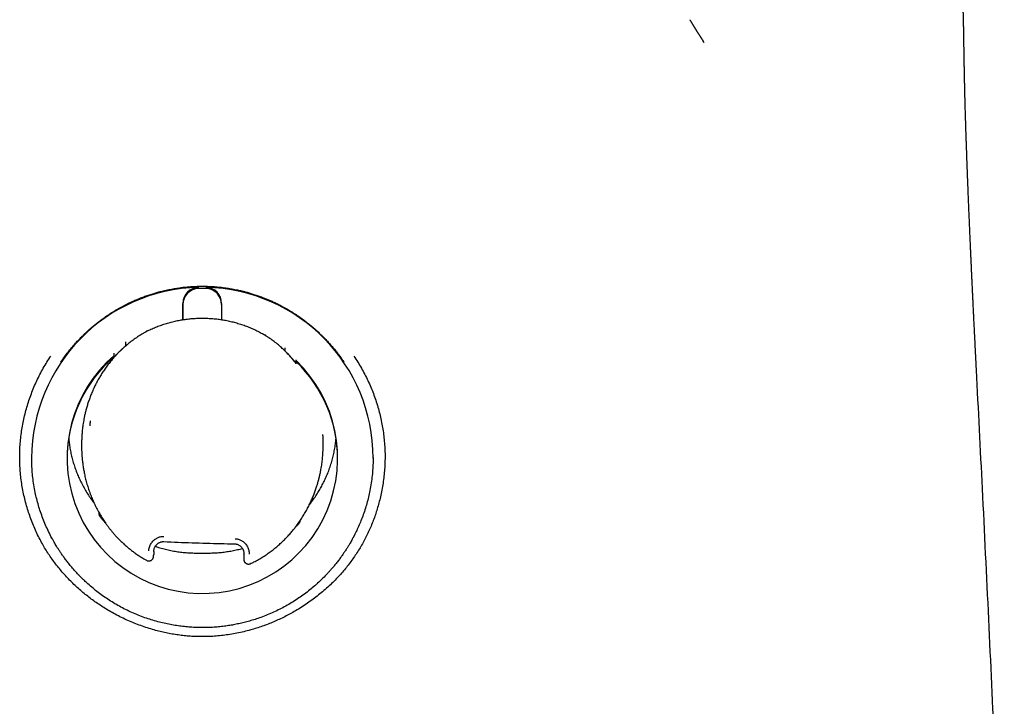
# Model space of a CAD drawing. Header units: millimetres. Extents: x 8 to 599, y 12 to 472.
# Tile 39 of 46: x 307 to 338, y 429 to 450. Entities that reach past the tile are written whole.
import ezdxf

# ---------------------------------------------------------------- set-up
doc = ezdxf.new("R2010")
doc.units = ezdxf.units.MM

msp = doc.modelspace()

# ---------------------------------------------------------------- linework, layer by layer
at = {"color": 7, "linetype": 'Continuous', "lineweight": 30}
for p, q in [((328.556, 449.609), (328.562, 449.596)), ((312.398, 440.99), (312.398, 441.492)), ((312.398, 441.459), (312.398, 440.99)), ((313.598, 441.492), (313.598, 440.991)), ((313.598, 441.492), (313.598, 441.46)), ((311.298, 440.643), (311.246, 440.612)), ((314.983, 440.485), (314.933, 440.519)), ((310.628, 440.185), (310.628, 440.301)), ((310.628, 440.185), (310.63, 440.183)), ((310.263, 439.829), (310.263, 439.948)), ((315.57, 440.016), (315.569, 440.014)), ((315.57, 440.016), (315.57, 440.121)), ((315.915, 439.624), (315.908, 439.634)), ((315.911, 439.636), (315.909, 439.633)), ((315.911, 439.636), (315.911, 439.743)), ((337.03, 439.426), (337.03, 439.425)), ((309.25, 437.145), (309.25, 437.042)), ((316.749, 437.162), (316.749, 437.186)), ((316.75, 437.072), (316.75, 437.162)), ((309.787, 434.998), (309.787, 434.98)), ((311.801, 434.103), (311.801, 434.103)), ((314.004, 434.033), (314.004, 434.034)), ((311.492, 433.798), (311.489, 433.708)), ((312.832, 433.748), (313.168, 433.748)), ((314.287, 433.772), (314.285, 433.714)), ((314.29, 433.71), (314.289, 433.723)), ((314.29, 433.71), (314.29, 433.726)), ((314.285, 433.714), (314.286, 433.703)), ((314.285, 433.714), (314.285, 433.714)), ((314.285, 433.709), (314.285, 433.558))]:
    msp.add_line(p, q, dxfattribs=at)
for centre, radius, start, end in [((312.999, 436.694), 5.299, 91.2061, 179.9942), ((312.898, 441.492), 0.5, 91.2063, 179.9898), ((313.001, 436.694), 5.299, 0.0142, 88.8405), ((313.098, 441.492), 0.5, 0.0102, 88.8403), ((312.898, 441.459), 0.5, 91.2063, 179.9898), ((313, 436.658), 5.302, 88.83, 91.2166), ((313.098, 441.459), 0.5, 0.0102, 88.8403), ((312.998, 436.662), 4.198, 130.6655, 180.0018), ((313, 436.694), 4.199, 130.6961, 46.1105), ((313.002, 436.662), 4.198, 0.0061, 46.1162)]:
    msp.add_arc(centre, radius, start, end, dxfattribs=at)
for points, knots in [([(337.031, 439.425), (337.027, 439.496), (337.02, 439.635), (337.01, 439.84), (337, 440.039), (336.99, 440.232), (336.98, 440.42), (336.971, 440.603), (336.962, 440.781), (336.954, 440.947), (336.946, 441.102), (336.939, 441.246), (336.932, 441.385), (336.926, 441.517), (336.92, 441.644), (336.914, 441.764), (336.909, 441.874), (336.904, 441.974), (336.9, 442.063), (336.896, 442.147), (336.893, 442.225), (336.889, 442.296), (336.886, 442.361), (336.884, 442.419), (336.881, 442.471), (336.879, 442.517), (336.877, 442.556), (336.876, 442.588), (336.875, 442.616), (336.873, 442.64), (336.872, 442.663), (336.871, 442.683), (336.871, 442.703), (336.87, 442.725), (336.868, 442.753), (336.867, 442.79), (336.865, 442.835), (336.862, 442.886), (336.859, 442.964), (336.854, 443.069), (336.848, 443.203), (336.842, 443.344), (336.835, 443.492), (336.829, 443.648), (336.821, 443.81), (336.814, 443.976), (336.807, 444.145), (336.8, 444.316), (336.793, 444.49), (336.787, 444.633), (336.782, 444.745), (336.779, 444.822), (336.776, 444.896), (336.773, 444.964), (336.771, 445.022), (336.769, 445.072), (336.768, 445.113), (336.766, 445.15), (336.765, 445.182), (336.764, 445.208), (336.763, 445.231), (336.762, 445.253), (336.761, 445.279), (336.76, 445.31), (336.758, 445.346), (336.757, 445.391), (336.755, 445.444), (336.752, 445.506), (336.75, 445.571), (336.747, 445.654), (336.743, 445.748), (336.739, 445.853), (336.736, 445.949), (336.733, 446.037), (336.73, 446.111), (336.728, 446.173), (336.726, 446.227), (336.724, 446.279), (336.722, 446.33), (336.721, 446.374), (336.719, 446.411), (336.718, 446.442), (336.717, 446.471), (336.716, 446.496), (336.716, 446.516), (336.715, 446.534), (336.714, 446.558), (336.713, 446.589), (336.712, 446.629), (336.71, 446.677), (336.709, 446.727), (336.707, 446.78), (336.705, 446.832), (336.703, 446.887), (336.702, 446.942), (336.699, 447.011), (336.697, 447.094), (336.694, 447.193), (336.691, 447.291), (336.688, 447.386), (336.686, 447.474), (336.683, 447.554), (336.681, 447.627), (336.68, 447.693), (336.678, 447.75), (336.677, 447.799), (336.675, 447.844), (336.674, 447.885), (336.674, 447.921), (336.673, 447.954), (336.672, 447.977), (336.672, 447.992), (336.672, 448), (336.671, 448.008), (336.671, 448.016), (336.671, 448.024), (336.671, 448.035), (336.67, 448.049), (336.669, 448.099), (336.668, 448.164), (336.666, 448.243), (336.664, 448.306), (336.663, 448.37), (336.662, 448.435), (336.66, 448.504), (336.659, 448.575), (336.658, 448.632), (336.657, 448.675), (336.656, 448.703), (336.656, 448.731), (336.655, 448.759), (336.655, 448.786), (336.654, 448.812), (336.654, 448.836), (336.653, 448.858), (336.653, 448.877), (336.653, 448.891), (336.653, 448.902), (336.652, 448.91), (336.652, 448.918), (336.652, 448.928), (336.652, 448.94), (336.652, 448.956), (336.651, 448.975), (336.651, 448.997), (336.65, 449.021), (336.65, 449.047), (336.65, 449.073), (336.649, 449.099), (336.649, 449.125), (336.648, 449.15), (336.648, 449.19), (336.647, 449.244), (336.646, 449.307), (336.645, 449.364), (336.644, 449.413), (336.643, 449.454), (336.643, 449.487), (336.643, 449.507), (336.642, 449.521), (336.642, 449.528), (336.642, 449.536), (336.642, 449.544), (336.642, 449.553), (336.642, 449.564), (336.642, 449.577), (336.641, 449.59), (336.641, 449.605), (336.641, 449.619), (336.641, 449.637), (336.64, 449.661), (336.64, 449.687), (336.639, 449.709), (336.639, 449.728), (336.639, 449.745), (336.639, 449.762), (336.638, 449.779), (336.638, 449.796), (336.638, 449.812), (336.637, 449.827), (336.637, 449.841), (336.637, 449.856), (336.637, 449.872), (336.636, 449.889), (336.636, 449.908), (336.636, 449.929), (336.635, 449.951), (336.635, 449.976), (336.634, 450), (336.634, 450.021), (336.634, 450.039), (336.633, 450.056), (336.633, 450.071), (336.633, 450.084), (336.632, 450.095), (336.632, 450.107), (336.632, 450.12), (336.632, 450.136), (336.631, 450.156), (336.631, 450.18), (336.63, 450.207), (336.629, 450.239), (336.629, 450.269), (336.628, 450.294), (336.627, 450.312), (336.627, 450.332), (336.626, 450.353), (336.626, 450.37), (336.626, 450.386), (336.625, 450.398), (336.625, 450.412), (336.625, 450.424), (336.624, 450.437), (336.624, 450.453), (336.623, 450.471), (336.623, 450.493), (336.622, 450.516), (336.621, 450.541), (336.62, 450.567), (336.619, 450.594), (336.619, 450.613), (336.619, 450.622)], [0, 0, 0, 0, 0.012835, 0.025259, 0.037323, 0.04906, 0.060481, 0.071587, 0.082368, 0.092807, 0.101872, 0.110626, 0.119051, 0.127127, 0.134836, 0.142158, 0.149077, 0.154887, 0.160352, 0.165462, 0.170207, 0.174579, 0.178503, 0.182052, 0.185222, 0.188008, 0.1904, 0.192402, 0.194033, 0.195508, 0.196883, 0.198156, 0.199327, 0.200468, 0.202292, 0.204599, 0.207394, 0.210649, 0.214064, 0.221998, 0.230369, 0.239182, 0.248444, 0.258364, 0.26869, 0.279253, 0.290044, 0.301062, 0.312304, 0.323766, 0.32896, 0.334136, 0.338983, 0.343456, 0.347554, 0.35051, 0.353233, 0.355723, 0.357936, 0.359783, 0.36105, 0.362472, 0.364256, 0.366403, 0.368912, 0.371785, 0.375638, 0.379997, 0.384729, 0.389339, 0.397289, 0.404682, 0.411515, 0.417787, 0.4235, 0.427596, 0.431479, 0.435309, 0.439088, 0.442814, 0.445201, 0.447566, 0.449858, 0.451761, 0.453222, 0.454484, 0.456035, 0.458661, 0.461857, 0.465625, 0.469962, 0.473841, 0.478085, 0.482575, 0.486993, 0.491321, 0.499561, 0.507457, 0.516185, 0.524462, 0.532292, 0.539685, 0.546647, 0.553187, 0.559316, 0.564624, 0.569487, 0.573904, 0.577877, 0.581404, 0.584487, 0.585407, 0.586278, 0.587101, 0.587876, 0.588689, 0.589872, 0.591455, 0.593408, 0.606264, 0.613826, 0.62147, 0.629353, 0.63772, 0.646576, 0.655919, 0.66575, 0.669468, 0.673252, 0.677101, 0.681012, 0.684745, 0.688135, 0.691694, 0.694778, 0.69739, 0.699528, 0.700899, 0.701979, 0.703159, 0.704628, 0.706384, 0.709121, 0.712352, 0.716078, 0.720183, 0.724628, 0.729047, 0.733417, 0.737737, 0.742008, 0.74623, 0.757585, 0.768565, 0.776761, 0.78466, 0.79208, 0.796712, 0.801134, 0.802481, 0.803806, 0.805112, 0.80643, 0.808022, 0.810069, 0.812485, 0.81522, 0.817923, 0.820524, 0.823025, 0.82852, 0.833454, 0.837385, 0.84087, 0.843908, 0.846504, 0.849587, 0.852556, 0.855409, 0.858147, 0.86077, 0.863405, 0.866415, 0.869525, 0.872978, 0.876817, 0.881045, 0.885661, 0.890665, 0.893913, 0.897297, 0.900473, 0.903267, 0.905679, 0.907709, 0.909357, 0.912101, 0.915143, 0.918484, 0.923428, 0.928906, 0.934868, 0.941295, 0.944325, 0.94745, 0.950667, 0.953978, 0.957245, 0.959072, 0.960629, 0.961984, 0.963534, 0.965349, 0.967431, 0.970642, 0.974339, 0.978524, 0.983199, 0.988364, 0.99402, 1, 1, 1, 1]), ([(328.13, 450.299), (328.132, 450.296), (328.136, 450.289), (328.141, 450.28), (328.146, 450.272), (328.15, 450.264), (328.155, 450.257), (328.158, 450.251), (328.162, 450.245), (328.165, 450.24), (328.169, 450.234), (328.172, 450.228), (328.176, 450.222), (328.179, 450.216), (328.183, 450.21), (328.186, 450.204), (328.19, 450.198), (328.194, 450.192), (328.197, 450.186), (328.201, 450.18), (328.205, 450.174), (328.208, 450.169), (328.211, 450.164), (328.213, 450.16), (328.216, 450.156), (328.218, 450.152), (328.221, 450.147), (328.224, 450.142), (328.228, 450.136), (328.232, 450.129), (328.236, 450.122), (328.24, 450.116), (328.244, 450.109), (328.249, 450.102), (328.253, 450.095), (328.257, 450.088), (328.261, 450.082), (328.265, 450.075), (328.27, 450.067), (328.275, 450.059), (328.281, 450.049), (328.287, 450.04), (328.292, 450.031), (328.297, 450.023), (328.302, 450.016), (328.306, 450.01), (328.309, 450.004), (328.313, 449.999), (328.317, 449.993), (328.321, 449.986), (328.325, 449.98), (328.329, 449.972), (328.334, 449.965), (328.338, 449.958), (328.343, 449.951), (328.347, 449.944), (328.352, 449.936), (328.358, 449.927), (328.364, 449.918), (328.371, 449.907), (328.378, 449.895), (328.387, 449.882), (328.395, 449.869), (328.403, 449.856), (328.411, 449.843), (328.419, 449.831), (328.426, 449.821), (328.432, 449.811), (328.437, 449.803), (328.441, 449.796), (328.445, 449.791), (328.448, 449.786), (328.452, 449.78), (328.456, 449.774), (328.46, 449.767), (328.465, 449.76), (328.47, 449.752), (328.475, 449.745), (328.48, 449.737), (328.485, 449.729), (328.49, 449.721), (328.493, 449.715), (328.497, 449.71), (328.5, 449.705), (328.503, 449.701), (328.505, 449.697), (328.508, 449.692), (328.511, 449.688), (328.513, 449.684), (328.516, 449.68), (328.518, 449.677), (328.52, 449.674), (328.522, 449.671), (328.523, 449.668), (328.524, 449.666), (328.525, 449.665), (328.526, 449.663), (328.527, 449.662), (328.528, 449.661), (328.528, 449.66), (328.529, 449.658), (328.53, 449.657), (328.531, 449.655), (328.533, 449.653), (328.534, 449.651), (328.535, 449.649), (328.536, 449.648), (328.539, 449.644), (328.541, 449.64), (328.544, 449.635), (328.546, 449.632), (328.547, 449.63), (328.549, 449.627), (328.55, 449.625), (328.551, 449.624), (328.551, 449.623), (328.552, 449.622), (328.552, 449.621), (328.553, 449.621), (328.553, 449.62), (328.553, 449.62), (328.553, 449.62), (328.553, 449.62), (328.553, 449.62), (328.553, 449.62), (328.553, 449.62), (328.552, 449.621), (328.552, 449.622), (328.551, 449.623), (328.55, 449.625), (328.549, 449.627), (328.548, 449.629), (328.547, 449.631), (328.546, 449.632), (328.546, 449.632)], [0, 0, 0, 0, 0.0092534, 0.0179405, 0.0260613, 0.0336157, 0.0406039, 0.0470257, 0.0525619, 0.0579174, 0.0636029, 0.0696247, 0.0759829, 0.0815382, 0.0873272, 0.0933497, 0.0996058, 0.1059483, 0.1119106, 0.1184055, 0.1243247, 0.1296682, 0.1344358, 0.1382027, 0.1423184, 0.1468318, 0.151743, 0.157052, 0.1627587, 0.1699923, 0.1772896, 0.1842938, 0.1910047, 0.1986116, 0.205803, 0.2127607, 0.2198763, 0.227163, 0.2346208, 0.24436, 0.2543764, 0.2642943, 0.2736543, 0.2824554, 0.2906975, 0.2967812, 0.3026624, 0.3088768, 0.3154754, 0.3224585, 0.3298258, 0.3375776, 0.345698, 0.3537721, 0.3616156, 0.3692284, 0.3766105, 0.387745, 0.3983951, 0.4088914, 0.4238583, 0.4385906, 0.4533717, 0.4682988, 0.4833719, 0.4983535, 0.5110338, 0.5232278, 0.5349356, 0.5416127, 0.548502, 0.5558308, 0.563599, 0.5729599, 0.5828883, 0.5933842, 0.6044476, 0.6160785, 0.6282769, 0.6410428, 0.6543763, 0.6624627, 0.6704656, 0.678107, 0.6853868, 0.6923051, 0.6988618, 0.7061252, 0.7128863, 0.7191453, 0.724902, 0.7304038, 0.7353524, 0.7397478, 0.74359, 0.7468791, 0.7488191, 0.7510705, 0.7537017, 0.7567128, 0.7601038, 0.7638746, 0.7680254, 0.772556, 0.7772681, 0.7819546, 0.7866154, 0.7912505, 0.8127563, 0.8223833, 0.8323601, 0.8428022, 0.8537094, 0.865082, 0.8716139, 0.8777998, 0.8835447, 0.8888486, 0.8937115, 0.898143, 0.9024599, 0.9080108, 0.9136252, 0.919303, 0.9252564, 0.9318765, 0.9391721, 0.9471431, 0.9564951, 0.9659841, 0.9755879, 0.9851461, 0.9942695, 1, 1, 1, 1]), ([(328.537, 449.646), (328.537, 449.645), (328.538, 449.644), (328.539, 449.642), (328.541, 449.639), (328.542, 449.635), (328.544, 449.631), (328.547, 449.627), (328.549, 449.622), (328.552, 449.616), (328.555, 449.61), (328.558, 449.604), (328.56, 449.599), (328.562, 449.596), (328.562, 449.596)], [0, 0, 0, 0, 0.042622, 0.094798, 0.156191, 0.226801, 0.306627, 0.39567, 0.49393, 0.601406, 0.715935, 0.839355, 0.971665, 1, 1, 1, 1]), ([(308.603, 439.669), (308.636, 439.716), (308.701, 439.812), (308.806, 439.953), (308.918, 440.093), (309.031, 440.225), (309.146, 440.351), (309.23, 440.438), (309.285, 440.493), (309.308, 440.516), (309.332, 440.539), (309.356, 440.562), (309.38, 440.585), (309.405, 440.607), (309.429, 440.63), (309.477, 440.673), (309.549, 440.737), (309.648, 440.821), (309.753, 440.905), (309.864, 440.99), (309.964, 441.061), (310.049, 441.12), (310.12, 441.167), (310.192, 441.213), (310.267, 441.259), (310.343, 441.305), (310.421, 441.35), (310.524, 441.407), (310.65, 441.472), (310.798, 441.543), (310.941, 441.607), (311.081, 441.664), (311.22, 441.717), (311.359, 441.764), (311.491, 441.806), (311.58, 441.832), (311.628, 441.845), (311.643, 441.849), (311.658, 441.853), (311.672, 441.857), (311.687, 441.86), (311.753, 441.877), (311.87, 441.905), (312.038, 441.94), (312.204, 441.968), (312.367, 441.991), (312.527, 442.008), (312.684, 442.019), (312.837, 442.027), (312.995, 442.029), (313.158, 442.027), (313.331, 442.019), (313.507, 442.005), (313.68, 441.985), (313.849, 441.96), (314.007, 441.931), (314.117, 441.908), (314.179, 441.894), (314.198, 441.889), (314.217, 441.884), (314.237, 441.88), (314.256, 441.875), (314.307, 441.862), (314.391, 441.84), (314.511, 441.806), (314.636, 441.766), (314.767, 441.721), (314.89, 441.675), (315.005, 441.629), (315.111, 441.584), (315.192, 441.547), (315.25, 441.52), (315.282, 441.505), (315.315, 441.489), (315.348, 441.473), (315.381, 441.456), (315.414, 441.439), (315.447, 441.422), (315.523, 441.381), (315.64, 441.316), (315.796, 441.222), (315.948, 441.123), (316.091, 441.023), (316.225, 440.923), (316.32, 440.847), (316.382, 440.795), (316.414, 440.768), (316.446, 440.741), (316.478, 440.714), (316.51, 440.686), (316.571, 440.631), (316.66, 440.548), (316.773, 440.435), (316.881, 440.323), (316.982, 440.211), (317.076, 440.1), (317.164, 439.99), (317.247, 439.882), (317.324, 439.776), (317.373, 439.704), (317.397, 439.669)], [0, 0, 0, 0, 0.016439, 0.033222, 0.050351, 0.067828, 0.083497, 0.099439, 0.102603, 0.105777, 0.108962, 0.112158, 0.115364, 0.118581, 0.121808, 0.125046, 0.137115, 0.149654, 0.162664, 0.176145, 0.190097, 0.198134, 0.20632, 0.214654, 0.223137, 0.231769, 0.240549, 0.249478, 0.26597, 0.281829, 0.297055, 0.311649, 0.325611, 0.34024, 0.354107, 0.36568, 0.367152, 0.368613, 0.370065, 0.371507, 0.372938, 0.37436, 0.391208, 0.407684, 0.423792, 0.439534, 0.454916, 0.469943, 0.484618, 0.498948, 0.514965, 0.531426, 0.548336, 0.565701, 0.581365, 0.59739, 0.611794, 0.613702, 0.615614, 0.617531, 0.619453, 0.62138, 0.623311, 0.634574, 0.646528, 0.659175, 0.672514, 0.686547, 0.697279, 0.708384, 0.719863, 0.723317, 0.726803, 0.730321, 0.733872, 0.737456, 0.741071, 0.74472, 0.7484, 0.765993, 0.783589, 0.801188, 0.8188, 0.834304, 0.8498, 0.853857, 0.857914, 0.86197, 0.866026, 0.870082, 0.874137, 0.889932, 0.905295, 0.920229, 0.934733, 0.94881, 0.962221, 0.975221, 0.987814, 1, 1, 1, 1]), ([(311.298, 440.643), (311.345, 440.666), (311.44, 440.711), (311.585, 440.771), (311.732, 440.826), (311.882, 440.875), (312.035, 440.917), (312.189, 440.954), (312.344, 440.984), (312.501, 441.007), (312.657, 441.024), (312.815, 441.035), (312.973, 441.039), (313.079, 441.037), (313.132, 441.036)], [0, 0, 0, 0, 0.0832559, 0.1663425, 0.249412, 0.3326167, 0.4161083, 0.5000368, 0.5834764, 0.6666749, 0.7497794, 0.8329371, 0.9162953, 1, 1, 1, 1]), ([(313.132, 441.036), (313.185, 441.033), (313.29, 441.028), (313.448, 441.013), (313.604, 440.992), (313.76, 440.964), (313.914, 440.93), (314.067, 440.889), (314.218, 440.843), (314.367, 440.79), (314.513, 440.731), (314.656, 440.667), (314.796, 440.596), (314.887, 440.545), (314.933, 440.519)], [0, 0, 0, 0, 0.08363, 0.166947, 0.2501, 0.333233, 0.416494, 0.50003, 0.583862, 0.667291, 0.750467, 0.833542, 0.916669, 1, 1, 1, 1]), ([(311.186, 440.579), (311.177, 440.574), (311.121, 440.542), (311.019, 440.478), (310.882, 440.385), (310.753, 440.288), (310.672, 440.22), (310.633, 440.187)], [0, 0, 0, 0, 0.043454, 0.286721, 0.530572, 0.774009, 1, 1, 1, 1]), ([(311.186, 440.579), (311.198, 440.587), (311.235, 440.609), (311.273, 440.629), (311.298, 440.643)], [0, 0, 0, 0, 0.347349, 1, 1, 1, 1]), ([(314.933, 440.519), (314.959, 440.502), (314.994, 440.48), (315.029, 440.455), (315.038, 440.449)], [0, 0, 0, 0, 0.72976, 1, 1, 1, 1]), ([(315.566, 440.018), (315.529, 440.054), (315.452, 440.127), (315.33, 440.233), (315.2, 440.335), (315.102, 440.406), (315.047, 440.443), (315.038, 440.449)], [0, 0, 0, 0, 0.225088, 0.467379, 0.710083, 0.952205, 1, 1, 1, 1]), ([(310.263, 439.829), (310.295, 439.864), (310.359, 439.934), (310.454, 440.028), (310.544, 440.111), (310.6, 440.16), (310.628, 440.185)], [0, 0, 0, 0, 0.2805, 0.560712, 0.780552, 1, 1, 1, 1]), ([(310.63, 440.183), (310.594, 440.152), (310.522, 440.089), (310.426, 439.997), (310.34, 439.909), (310.29, 439.854), (310.265, 439.826)], [0, 0, 0, 0, 0.279931, 0.560013, 0.780065, 1, 1, 1, 1]), ([(310.633, 440.187), (310.633, 440.187), (310.63, 440.187), (310.63, 440.185), (310.63, 440.183)], [0, 0, 0, 0, 0.081048, 1, 1, 1, 1]), ([(313, 431.155), (312.937, 431.155), (312.812, 431.157), (312.624, 431.167), (312.437, 431.183), (312.249, 431.206), (312.061, 431.235), (311.874, 431.272), (311.687, 431.314), (311.493, 431.365), (311.293, 431.425), (311.088, 431.495), (310.886, 431.572), (310.686, 431.656), (310.49, 431.749), (310.296, 431.848), (310.114, 431.95), (309.943, 432.054), (309.783, 432.158), (309.627, 432.266), (309.476, 432.379), (309.329, 432.497), (309.186, 432.619), (309.047, 432.745), (308.911, 432.877), (308.779, 433.014), (308.652, 433.156), (308.53, 433.301), (308.415, 433.449), (308.305, 433.601), (308.201, 433.756), (308.103, 433.914), (308.005, 434.084), (307.91, 434.266), (307.817, 434.461), (307.733, 434.658), (307.656, 434.859), (307.587, 435.063), (307.526, 435.271), (307.473, 435.481), (307.427, 435.695), (307.39, 435.91), (307.362, 436.125), (307.342, 436.341), (307.331, 436.557), (307.328, 436.773), (307.334, 436.99), (307.349, 437.207), (307.372, 437.423), (307.403, 437.638), (307.444, 437.852), (307.493, 438.065), (307.55, 438.277), (307.616, 438.487), (307.69, 438.694), (307.771, 438.898), (307.86, 439.098), (307.957, 439.294), (308.062, 439.486), (308.174, 439.675), (308.255, 439.797), (308.295, 439.858)], [0, 0, 0, 0, 0.015373, 0.030759, 0.046178, 0.061649, 0.077189, 0.092818, 0.108553, 0.124412, 0.142202, 0.159977, 0.177759, 0.195573, 0.213442, 0.23139, 0.249438, 0.265256, 0.280997, 0.296676, 0.312308, 0.32791, 0.343497, 0.359084, 0.374689, 0.39062, 0.406423, 0.422115, 0.437715, 0.45324, 0.46871, 0.484142, 0.499557, 0.517454, 0.535281, 0.553065, 0.570835, 0.588617, 0.606439, 0.624328, 0.642399, 0.660346, 0.678197, 0.695981, 0.713726, 0.731463, 0.749221, 0.767075, 0.784887, 0.802685, 0.820499, 0.83836, 0.856296, 0.874337, 0.892385, 0.910354, 0.928271, 0.946165, 0.964066, 0.982001, 1, 1, 1, 1]), ([(317.705, 439.858), (317.745, 439.797), (317.826, 439.675), (317.938, 439.487), (318.042, 439.295), (318.139, 439.1), (318.228, 438.9), (318.31, 438.697), (318.383, 438.49), (318.449, 438.281), (318.506, 438.07), (318.555, 437.858), (318.595, 437.645), (318.627, 437.431), (318.65, 437.216), (318.665, 437), (318.672, 436.783), (318.669, 436.568), (318.658, 436.352), (318.638, 436.136), (318.61, 435.92), (318.573, 435.704), (318.53, 435.498), (318.481, 435.303), (318.429, 435.12), (318.371, 434.939), (318.307, 434.761), (318.236, 434.586), (318.16, 434.413), (318.078, 434.244), (317.991, 434.077), (317.898, 433.915), (317.8, 433.757), (317.696, 433.602), (317.586, 433.451), (317.471, 433.303), (317.349, 433.158), (317.222, 433.016), (317.084, 432.872), (316.935, 432.728), (316.775, 432.584), (316.61, 432.447), (316.439, 432.315), (316.263, 432.189), (316.081, 432.069), (315.903, 431.96), (315.728, 431.862), (315.559, 431.774), (315.388, 431.691), (315.214, 431.614), (315.039, 431.543), (314.861, 431.477), (314.682, 431.417), (314.49, 431.36), (314.287, 431.307), (314.073, 431.26), (313.858, 431.222), (313.644, 431.192), (313.429, 431.171), (313.215, 431.157), (313.072, 431.156), (313, 431.155)], [0, 0, 0, 0, 0.017974, 0.035881, 0.053751, 0.071612, 0.089492, 0.10742, 0.125424, 0.143378, 0.161231, 0.179011, 0.196748, 0.214471, 0.232209, 0.249991, 0.267687, 0.285391, 0.303132, 0.320942, 0.338847, 0.356879, 0.375064, 0.390855, 0.40657, 0.422229, 0.437849, 0.453449, 0.469048, 0.484665, 0.500317, 0.515724, 0.53115, 0.546616, 0.56214, 0.57774, 0.593435, 0.609244, 0.625182, 0.643018, 0.660836, 0.67866, 0.696513, 0.714419, 0.7324, 0.750481, 0.766288, 0.782016, 0.797679, 0.813292, 0.828872, 0.844434, 0.859993, 0.875566, 0.893687, 0.911649, 0.929477, 0.947199, 0.964841, 0.982432, 1, 1, 1, 1]), ([(315.566, 440.018), (315.566, 440.018), (315.569, 440.018), (315.569, 440.016), (315.569, 440.014)], [0, 0, 0, 0, 0.063917, 1, 1, 1, 1]), ([(315.765, 439.807), (315.729, 439.847), (315.666, 439.917), (315.598, 439.985), (315.569, 440.014)], [0, 0, 0, 0, 0.55998, 1, 1, 1, 1]), ([(315.911, 439.636), (315.881, 439.673), (315.822, 439.747), (315.734, 439.847), (315.65, 439.937), (315.597, 439.989), (315.57, 440.016)], [0, 0, 0, 0, 0.2805, 0.560712, 0.780552, 1, 1, 1, 1]), ([(310.264, 439.825), (310.242, 439.801), (310.187, 439.739), (310.103, 439.636), (310.013, 439.518), (309.93, 439.399), (309.854, 439.281), (309.786, 439.166), (309.723, 439.053), (309.666, 438.942), (309.61, 438.823), (309.556, 438.696), (309.504, 438.562), (309.459, 438.432), (309.42, 438.308), (309.386, 438.188), (309.358, 438.074), (309.335, 437.967), (309.315, 437.866), (309.3, 437.771), (309.287, 437.683), (309.277, 437.602), (309.269, 437.528), (309.264, 437.46), (309.26, 437.401), (309.257, 437.35), (309.255, 437.307), (309.253, 437.269), (309.252, 437.232), (309.251, 437.199), (309.25, 437.169), (309.25, 437.153), (309.25, 437.146)], [0, 0, 0, 0, 0.032687, 0.084812, 0.135683, 0.185165, 0.233145, 0.27872, 0.322728, 0.365247, 0.406328, 0.457601, 0.506591, 0.55335, 0.59791, 0.640258, 0.680282, 0.717883, 0.752999, 0.785671, 0.815957, 0.843879, 0.869452, 0.892689, 0.913595, 0.929979, 0.944628, 0.957701, 0.969216, 0.982163, 0.992398, 1, 1, 1, 1]), ([(315.909, 439.633), (315.883, 439.666), (315.836, 439.725), (315.787, 439.782), (315.765, 439.807)], [0, 0, 0, 0, 0.56024, 1, 1, 1, 1]), ([(337.894, 420.895), (337.857, 421.796), (337.762, 424.048), (337.601, 427.649), (337.414, 431.698), (337.224, 435.624), (337.093, 438.2), (337.031, 439.426)], [0, 0, 0, 0, 0.1459085, 0.3644296, 0.5829534, 0.8014797, 1, 1, 1, 1]), ([(309.516, 437.851), (309.515, 437.843), (309.514, 437.825), (309.513, 437.801), (309.511, 437.775), (309.51, 437.751), (309.51, 437.729), (309.509, 437.71), (309.509, 437.7), (309.509, 437.695)], [0, 0, 0, 0, 0.1026125, 0.234233, 0.3729167, 0.5187255, 0.6717473, 0.8321094, 1, 1, 1, 1]), ([(316.75, 437.162), (316.75, 437.178), (316.75, 437.212), (316.749, 437.267), (316.746, 437.33), (316.744, 437.386), (316.741, 437.421), (316.74, 437.433)], [0, 0, 0, 0, 0.175672, 0.379612, 0.61186, 0.872489, 1, 1, 1, 1]), ([(308.851, 437.308), (308.855, 437.26), (308.865, 437.158), (308.889, 437.002), (308.92, 436.84), (308.958, 436.68), (309.002, 436.523), (309.053, 436.369), (309.11, 436.218), (309.174, 436.07), (309.245, 435.92), (309.326, 435.769), (309.416, 435.616), (309.514, 435.469), (309.587, 435.366), (309.629, 435.312), (309.635, 435.305)], [0, 0, 0, 0, 0.065759, 0.142032, 0.217873, 0.293282, 0.368258, 0.442802, 0.516914, 0.590593, 0.66384, 0.745362, 0.826342, 0.90678, 0.986677, 1, 1, 1, 1]), ([(316.322, 435.25), (316.349, 435.284), (316.41, 435.361), (316.498, 435.486), (316.587, 435.622), (316.668, 435.759), (316.743, 435.898), (316.812, 436.039), (316.877, 436.187), (316.938, 436.344), (316.993, 436.508), (317.041, 436.673), (317.08, 436.839), (317.112, 437.004), (317.135, 437.16), (317.145, 437.261), (317.149, 437.307)], [0, 0, 0, 0, 0.057602, 0.130404, 0.202686, 0.273172, 0.343156, 0.412639, 0.481621, 0.559398, 0.636528, 0.71301, 0.788845, 0.864032, 0.93857, 1, 1, 1, 1]), ([(309.25, 437.042), (309.25, 437.037), (309.25, 437.026), (309.251, 437.003), (309.252, 436.971), (309.253, 436.931), (309.255, 436.882), (309.258, 436.83), (309.261, 436.776), (309.265, 436.721), (309.27, 436.664), (309.279, 436.581), (309.292, 436.472), (309.313, 436.34), (309.34, 436.198), (309.374, 436.047), (309.417, 435.888), (309.465, 435.734), (309.518, 435.584), (309.575, 435.438), (309.64, 435.292), (309.712, 435.144), (309.791, 434.997), (309.861, 434.881), (309.917, 434.793), (309.96, 434.728), (310.007, 434.66), (310.059, 434.588), (310.116, 434.514), (310.177, 434.437), (310.244, 434.358), (310.317, 434.276), (310.397, 434.192), (310.483, 434.105), (310.572, 434.022), (310.663, 433.942), (310.755, 433.866), (310.852, 433.791), (310.956, 433.715), (311.067, 433.642), (311.17, 433.578), (311.237, 433.54), (311.263, 433.525)], [0, 0, 0, 0, 0.004005, 0.009437, 0.01715, 0.026751, 0.038277, 0.051751, 0.063716, 0.076887, 0.090466, 0.103979, 0.13587, 0.16734, 0.19836, 0.237926, 0.276633, 0.31458, 0.351901, 0.388724, 0.425104, 0.465239, 0.504563, 0.542981, 0.560816, 0.578706, 0.597992, 0.618897, 0.641425, 0.664265, 0.688578, 0.714379, 0.741682, 0.7705, 0.800716, 0.827696, 0.855692, 0.884728, 0.914836, 0.946055, 0.978437, 1, 1, 1, 1]), ([(314.5, 433.423), (314.534, 433.44), (314.617, 433.479), (314.744, 433.549), (314.881, 433.631), (315.011, 433.718), (315.135, 433.807), (315.253, 433.899), (315.365, 433.993), (315.471, 434.09), (315.571, 434.188), (315.666, 434.287), (315.756, 434.388), (315.85, 434.501), (315.947, 434.627), (316.044, 434.765), (316.132, 434.903), (316.213, 435.039), (316.284, 435.173), (316.349, 435.304), (316.407, 435.432), (316.458, 435.557), (316.504, 435.68), (316.545, 435.8), (316.581, 435.916), (316.612, 436.028), (316.639, 436.136), (316.662, 436.24), (316.681, 436.338), (316.697, 436.43), (316.71, 436.517), (316.721, 436.602), (316.729, 436.685), (316.736, 436.763), (316.741, 436.834), (316.744, 436.896), (316.746, 436.951), (316.746, 436.99), (316.747, 437.015), (316.747, 437.028), (316.747, 437.039), (316.748, 437.048), (316.749, 437.059), (316.75, 437.064), (316.75, 437.067)], [0, 0, 0, 0, 0.025116, 0.060893, 0.096078, 0.13062, 0.16447, 0.197585, 0.22993, 0.261574, 0.292587, 0.323009, 0.352885, 0.382264, 0.420841, 0.458221, 0.494331, 0.529236, 0.562995, 0.595098, 0.626168, 0.656124, 0.684898, 0.71296, 0.739824, 0.76552, 0.790073, 0.813502, 0.835429, 0.856142, 0.875564, 0.893694, 0.912727, 0.930066, 0.945648, 0.95948, 0.971569, 0.981923, 0.984989, 0.987862, 0.990559, 0.992619, 0.994833, 1, 1, 1, 1]), ([(309.336, 432.895), (309.31, 432.92), (309.279, 432.949), (309.244, 432.984), (309.229, 432.999), (309.215, 433.013), (309.2, 433.028), (309.186, 433.043), (309.171, 433.058), (309.124, 433.108), (309.047, 433.19), (308.947, 433.306), (308.855, 433.417), (308.772, 433.523), (308.698, 433.624), (308.631, 433.718), (308.572, 433.805), (308.521, 433.885), (308.475, 433.958), (308.436, 434.023), (308.403, 434.079), (308.377, 434.126), (308.356, 434.163), (308.343, 434.187), (308.336, 434.199), (308.334, 434.203), (308.333, 434.206), (308.331, 434.209), (308.329, 434.212), (308.292, 434.281), (308.224, 434.415), (308.131, 434.617), (308.048, 434.82), (307.975, 435.023), (307.911, 435.226), (307.857, 435.428), (307.808, 435.639), (307.767, 435.859), (307.735, 436.087), (307.714, 436.312), (307.702, 436.519), (307.701, 436.651), (307.701, 436.708)], [0, 0, 0, 0, 0.025384, 0.030196, 0.03503, 0.039886, 0.044763, 0.049661, 0.054581, 0.059523, 0.097916, 0.134064, 0.167966, 0.199622, 0.229033, 0.256198, 0.281118, 0.30336, 0.323445, 0.341373, 0.357145, 0.36924, 0.379665, 0.387457, 0.388381, 0.389284, 0.390164, 0.391022, 0.391858, 0.392672, 0.445813, 0.498095, 0.54952, 0.600089, 0.649806, 0.698673, 0.746691, 0.801644, 0.855452, 0.908118, 0.95965, 1, 1, 1, 1]), ([(318.299, 436.709), (318.299, 436.654), (318.299, 436.524), (318.287, 436.32), (318.266, 436.094), (318.234, 435.865), (318.193, 435.645), (318.146, 435.436), (318.092, 435.238), (318.03, 435.039), (317.962, 434.848), (317.889, 434.664), (317.814, 434.496), (317.759, 434.383), (317.728, 434.322), (317.721, 434.307), (317.713, 434.292), (317.705, 434.277), (317.697, 434.262), (317.689, 434.247), (317.681, 434.232), (317.669, 434.208), (317.649, 434.172), (317.62, 434.119), (317.584, 434.056), (317.54, 433.983), (317.488, 433.899), (317.431, 433.811), (317.37, 433.72), (317.305, 433.628), (317.233, 433.53), (317.156, 433.431), (317.075, 433.332), (317.013, 433.259), (316.968, 433.209), (316.944, 433.182), (316.92, 433.155), (316.895, 433.128), (316.87, 433.101), (316.809, 433.037), (316.713, 432.94), (316.612, 432.844), (316.555, 432.794), (316.543, 432.784)], [0, 0, 0, 0, 0.037239, 0.086981, 0.137819, 0.189758, 0.242803, 0.28822, 0.334422, 0.381414, 0.429195, 0.4719, 0.51522, 0.553851, 0.557672, 0.561496, 0.565326, 0.56916, 0.572998, 0.576842, 0.58069, 0.584542, 0.595149, 0.608688, 0.625159, 0.644563, 0.666899, 0.692167, 0.715658, 0.741219, 0.768848, 0.798547, 0.826393, 0.855842, 0.863819, 0.871907, 0.880104, 0.888412, 0.896829, 0.905356, 0.948376, 0.989633, 1, 1, 1, 1]), ([(309.787, 435.008), (309.787, 435.007), (309.787, 435.003), (309.787, 435), (309.787, 434.998)], [0, 0, 0, 0, 0.2659801, 1, 1, 1, 1]), ([(309.787, 434.98), (309.787, 434.976), (309.787, 434.967), (309.789, 434.954), (309.791, 434.942), (309.795, 434.928), (309.801, 434.914), (309.809, 434.899), (309.815, 434.89), (309.819, 434.886)], [0, 0, 0, 0, 0.141382, 0.281893, 0.412832, 0.533375, 0.690026, 0.845433, 1, 1, 1, 1]), ([(309.819, 434.886), (309.824, 434.879), (309.848, 434.847), (309.893, 434.793), (309.948, 434.728), (309.984, 434.688), (310.001, 434.669)], [0, 0, 0, 0, 0.098658, 0.420329, 0.742022, 1, 1, 1, 1]), ([(315.886, 434.549), (315.896, 434.559), (315.928, 434.591), (315.967, 434.633), (315.995, 434.665), (316.004, 434.674)], [0, 0, 0, 0, 0.255296, 0.785233, 1, 1, 1, 1]), ([(316.004, 434.674), (316.006, 434.677), (316.01, 434.682), (316.017, 434.691), (316.023, 434.701), (316.029, 434.713), (316.035, 434.728), (316.039, 434.745), (316.041, 434.757), (316.041, 434.763)], [0, 0, 0, 0, 0.0931004, 0.1856022, 0.2815246, 0.3901001, 0.5650117, 0.7749621, 1, 1, 1, 1]), ([(311.335, 433.814), (311.337, 433.834), (311.34, 433.874), (311.355, 433.933), (311.377, 433.989), (311.406, 434.042), (311.441, 434.091), (311.478, 434.132), (311.516, 434.165), (311.552, 434.192), (311.59, 434.214), (311.63, 434.233), (311.672, 434.248), (311.716, 434.259), (311.76, 434.264), (311.789, 434.264), (311.804, 434.264)], [0, 0, 0, 0, 0.0845125, 0.1685851, 0.2537017, 0.3371934, 0.4203271, 0.5043552, 0.5675219, 0.6294996, 0.6908443, 0.7521292, 0.8153846, 0.8772859, 0.938571, 1, 1, 1, 1]), ([(311.49, 433.8), (311.491, 433.815), (311.494, 433.846), (311.505, 433.89), (311.521, 433.927), (311.538, 433.959), (311.556, 433.985), (311.575, 434.009), (311.599, 434.032), (311.628, 434.054), (311.661, 434.074), (311.696, 434.088), (311.731, 434.098), (311.766, 434.104), (311.789, 434.104), (311.801, 434.103)], [0, 0, 0, 0, 0.096988, 0.191441, 0.28329, 0.350426, 0.416005, 0.480021, 0.54252, 0.62377, 0.702871, 0.77994, 0.855071, 0.928373, 1, 1, 1, 1]), ([(311.801, 434.104), (311.948, 434.097), (312.241, 434.085), (312.682, 434.069), (313.123, 434.055), (313.564, 434.043), (313.857, 434.037), (314.004, 434.034)], [0, 0, 0, 0, 0.199957, 0.399931, 0.599927, 0.799948, 1, 1, 1, 1]), ([(314.004, 434.034), (314.015, 434.033), (314.037, 434.032), (314.069, 434.025), (314.102, 434.014), (314.136, 433.998), (314.169, 433.977), (314.196, 433.953), (314.218, 433.93), (314.236, 433.907), (314.25, 433.884), (314.262, 433.861), (314.271, 433.839), (314.279, 433.815), (314.285, 433.788), (314.289, 433.757), (314.29, 433.735), (314.291, 433.723)], [0, 0, 0, 0, 0.0723295, 0.14073, 0.2054847, 0.2961244, 0.3793496, 0.4553296, 0.5241027, 0.5854887, 0.6393231, 0.6990951, 0.7461313, 0.7963602, 0.8552387, 0.9231029, 1, 1, 1, 1]), ([(314.016, 434.193), (314.031, 434.192), (314.06, 434.191), (314.104, 434.182), (314.146, 434.169), (314.192, 434.15), (314.239, 434.123), (314.286, 434.087), (314.329, 434.045), (314.367, 433.998), (314.398, 433.947), (314.423, 433.893), (314.441, 433.835), (314.452, 433.775), (314.453, 433.735), (314.453, 433.715)], [0, 0, 0, 0, 0.061521, 0.122879, 0.184834, 0.248124, 0.32976, 0.411839, 0.49571, 0.579628, 0.662686, 0.746152, 0.831239, 0.915355, 1, 1, 1, 1]), ([(311.54, 433.959), (311.573, 433.948), (311.662, 433.917), (311.81, 433.877), (311.981, 433.837), (312.152, 433.804), (312.323, 433.779), (312.494, 433.762), (312.663, 433.751), (312.776, 433.75), (312.832, 433.749)], [0, 0, 0, 0, 0.080725, 0.215472, 0.349079, 0.481544, 0.612869, 0.743053, 0.872097, 1, 1, 1, 1]), ([(313.168, 433.749), (313.225, 433.75), (313.34, 433.751), (313.51, 433.762), (313.679, 433.78), (313.847, 433.804), (314.012, 433.836), (314.144, 433.865), (314.221, 433.887), (314.244, 433.893)], [0, 0, 0, 0, 0.157839, 0.314803, 0.470893, 0.626108, 0.780449, 0.933915, 1, 1, 1, 1]), ([(311.264, 433.524), (311.264, 433.524), (311.263, 433.523), (311.263, 433.525), (311.264, 433.526)], [0, 0, 0, 0, 0.338925, 1, 1, 1, 1]), ([(311.264, 433.524), (311.273, 433.519), (311.291, 433.51), (311.323, 433.504), (311.358, 433.505), (311.387, 433.512), (311.409, 433.523), (311.424, 433.532), (311.439, 433.544), (311.452, 433.558), (311.462, 433.572), (311.471, 433.587), (311.477, 433.601), (311.482, 433.617), (311.485, 433.633), (311.487, 433.65), (311.487, 433.661), (311.488, 433.667), (311.488, 433.676), (311.488, 433.686), (311.489, 433.697), (311.489, 433.704), (311.489, 433.708)], [0, 0, 0, 0, 0.077705, 0.162868, 0.254307, 0.34949, 0.397753, 0.446677, 0.496578, 0.546219, 0.593833, 0.638305, 0.679257, 0.7168, 0.780408, 0.826399, 0.857445, 0.885566, 0.914015, 0.942767, 0.97154, 1, 1, 1, 1]), ([(314.285, 433.558), (314.285, 433.554), (314.285, 433.546), (314.287, 433.532), (314.29, 433.515), (314.297, 433.497), (314.306, 433.478), (314.319, 433.461), (314.334, 433.445), (314.35, 433.432), (314.369, 433.422), (314.388, 433.414), (314.408, 433.409), (314.428, 433.406), (314.448, 433.407), (314.466, 433.41), (314.484, 433.414), (314.494, 433.419), (314.499, 433.421)], [0, 0, 0, 0, 0.040069, 0.086565, 0.142842, 0.208016, 0.278341, 0.348822, 0.418275, 0.487362, 0.556679, 0.626388, 0.695037, 0.761485, 0.825441, 0.886665, 0.944913, 1, 1, 1, 1]), ([(314.5, 433.424), (314.5, 433.422), (314.5, 433.421), (314.499, 433.422), (314.499, 433.422)], [0, 0, 0, 0, 0.757958, 1, 1, 1, 1]), ([(313, 431.435), (312.938, 431.435), (312.814, 431.437), (312.628, 431.447), (312.439, 431.464), (312.249, 431.488), (312.056, 431.519), (311.861, 431.558), (311.664, 431.605), (311.464, 431.661), (311.263, 431.725), (311.061, 431.799), (310.86, 431.882), (310.663, 431.972), (310.471, 432.071), (310.286, 432.175), (310.107, 432.286), (309.935, 432.402), (309.768, 432.525), (309.605, 432.656), (309.461, 432.779), (309.374, 432.862), (309.337, 432.897)], [0, 0, 0, 0, 0.045615, 0.091482, 0.137878, 0.185077, 0.233355, 0.282078, 0.332155, 0.383336, 0.435344, 0.48886, 0.542649, 0.596416, 0.649878, 0.702946, 0.754798, 0.806518, 0.858176, 0.909837, 0.962506, 1, 1, 1, 1]), ([(316.543, 432.785), (316.538, 432.78), (316.483, 432.729), (316.372, 432.636), (316.209, 432.507), (316.038, 432.384), (315.863, 432.267), (315.682, 432.156), (315.496, 432.053), (315.307, 431.958), (315.114, 431.87), (314.918, 431.79), (314.73, 431.722), (314.552, 431.664), (314.384, 431.616), (314.217, 431.575), (314.053, 431.539), (313.891, 431.509), (313.723, 431.483), (313.547, 431.462), (313.364, 431.446), (313.182, 431.437), (313.06, 431.435), (313, 431.435)], [0, 0, 0, 0, 0.0054188, 0.0587539, 0.1130836, 0.1675291, 0.2221841, 0.2771369, 0.3323602, 0.3869006, 0.4416189, 0.4962468, 0.5505146, 0.5960782, 0.641025, 0.6851904, 0.7284096, 0.7706044, 0.8119148, 0.8597019, 0.9067866, 0.9534558, 1, 1, 1, 1])]:
    msp.add_open_spline(points, degree=3, knots=knots, dxfattribs=at)

doc.saveas('drawing.dxf')
